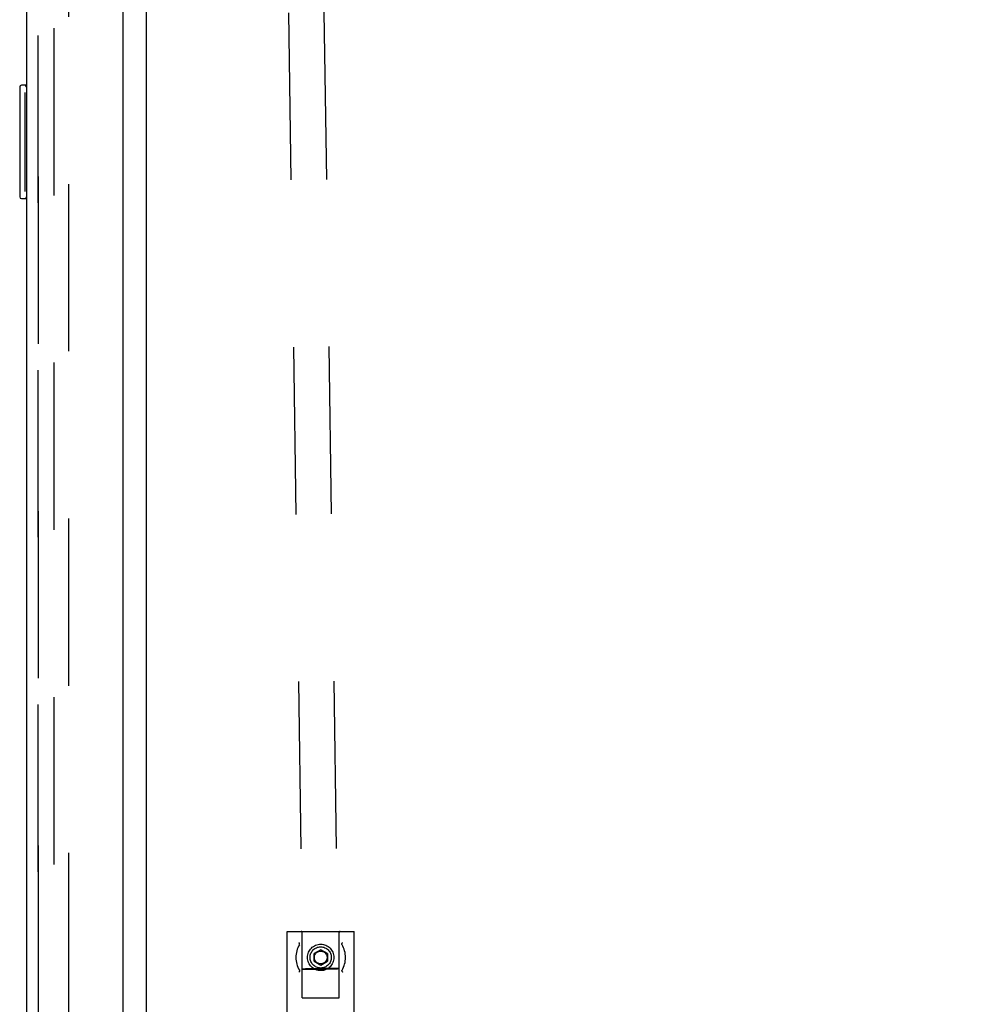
# Model space of a CAD drawing. Header units: inches. Extents: x 0 to 268, y 0 to 174.
# Tile 110 of 125: x 143.55 to 152.07, y 94.37 to 103.05. Entities that reach past the tile are written whole.
import ezdxf

# ---------------------------------------------------------------- set-up
doc = ezdxf.new("R2010")
doc.units = ezdxf.units.IN
doc.header["$LTSCALE"] = 14.754949
doc.header["$MEASUREMENT"] = 0
doc.linetypes.add('HIDDEN', pattern=[0.2, 0.1, -0.1])
doc.layers.get('0').update_dxf_attribs({"linetype": 'CONTINUOUS'})
for name, color, linetype in [('DEFAULT_2', 8, 'HIDDEN'), ('DIMENSIONS', 7, 'CONTINUOUS'), ('LEFT_OR_SECONDARY_DOOR_ASSEMBLY', 7, 'CONTINUOUS'), ('RIGHT_OR_MAIN_DOOR_ASSEMBLY', 7, 'CONTINUOUS')]:
    doc.layers.add(name, color=color, linetype=linetype)
doc.styles.get("Standard").update_dxf_attribs({"font": 'arial.ttf'})
doc.dimstyles.new('DIMSTYLE_1', dxfattribs={"dimtxt": 1.183552, "dimasz": 1.578069, "dimexe": 0.09, "dimexo": 0.07, "dimgap": 0.0375, "dimtad": 0, "dimtih": 1, "dimtoh": 1, "dimzin": 4, "dimdsep": 46, "dimtxsty": 'Standard', "dimblk": '_FILLED', "dimblk1": '_FILLED', "dimblk2": '_FILLED', "dimcen": 0.09, "dimadec": 3, "dimazin": 1, "dimtfac": 1, "dimtdec": 3, "dimtofl": 0, "dimtmove": 0, "dimatfit": 3, "dimldrblk": '_FILLED', "dimfxl": 0, "dimtolj": 1, "dimtzin": 4, "dimarcsym": 0})

# ---------------------------------------------------------------- blocks, each defined once
blk = doc.blocks.new('_FILLED')
at = {"color": 0, "linetype": 'ByBlock'}
blk.add_solid([(0, 0), (-1, 0.2), (-1, -0.2)], dxfattribs=at)
blk = doc.blocks.new('*D12')
at = {"layer": 'DIMENSIONS', "color": 2, "linetype": 'Continuous'}
for p, q in [((160.3208, 122.369), (160.3208, 119.6535)), ((143.7168, 121.0738), (149.3591, 121.0738)), ((160.3208, 121.0738), (154.6785, 121.0738))]:
    blk.add_line(p, q, dxfattribs=at)
at = {"layer": 'DIMENSIONS', "color": 2, "linetype": 'Continuous', "xscale": 1.5780694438, "yscale": 1.5780694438, "zscale": 1.5780694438, "rotation": 180}
blk.add_blockref('_FILLED', (143.7168, 121.0738), dxfattribs=at)
at = {"layer": 'DIMENSIONS', "color": 2, "linetype": 'Continuous', "xscale": 1.5780694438, "yscale": 1.5780694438, "zscale": 1.5780694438}
blk.add_blockref('_FILLED', (160.3208, 121.0738), dxfattribs=at)
at = {"layer": 'DIMENSIONS', "color": 2, "linetype": 'Continuous', "insert": (152.0188, 121.6656), "char_height": 1.18355, "width": 6.511736, "attachment_point": 2, "line_spacing_factor": 0.9}
blk.add_mtext('16.60\\PUSABLE\\PDEPTH', dxfattribs=at)

msp = doc.modelspace()

# ---------------------------------------------------------------- linework, layer by layer
at = {"color": 7, "linetype": 'Continuous'}
msp.add_line((144.6708, 54.5049), (144.6708, 127.9424), dxfattribs=at)
at = {"layer": 'DEFAULT_2', "color": 8, "linetype": 'HIDDEN'}
for p, q in [((145.5334, 129.6692), (146.0484, 94.6753)), ((145.8458, 129.6738), (146.3609, 94.6799)), ((143.8583, 54.2861), (143.8583, 128.1611)), ((143.9833, 128.1611), (143.9833, 54.2861)), ((145.9134, 93.9236), (145.9134, 95.0086)), ((145.9134, 95.0086), (146.5034, 95.0086)), ((146.0459, 94.4236), (146.0459, 94.9986)), ((146.3709, 94.4236), (146.3709, 94.9986)), ((146.5034, 93.9236), (146.5034, 95.0086)), ((146.2084, 94.8467), (146.1494, 94.8127)), ((146.1494, 94.7446), (146.1494, 94.8127)), ((146.2674, 94.8127), (146.2084, 94.8467)), ((146.2674, 94.8127), (146.2674, 94.7446)), ((146.1494, 94.7446), (146.2084, 94.7105)), ((146.2084, 94.7105), (146.2674, 94.7446)), ((146.0732, 94.6766), (146.0625, 94.6762)), ((146.0866, 94.677), (146.0732, 94.6766)), ((146.0733, 94.6747), (146.0866, 94.6747)), ((146.111, 94.6776), (146.0866, 94.677)), ((146.0866, 94.6747), (146.1111, 94.6748)), ((146.1397, 94.6783), (146.111, 94.6776)), ((146.1111, 94.6748), (146.1398, 94.675)), ((146.1714, 94.6788), (146.1397, 94.6783)), ((146.1398, 94.675), (146.1715, 94.6753)), ((146.2046, 94.6794), (146.1714, 94.6788)), ((146.1715, 94.6753), (146.2047, 94.6758)), ((146.2379, 94.6798), (146.2046, 94.6794)), ((146.2047, 94.6758), (146.2379, 94.6763)), ((146.2695, 94.6802), (146.2379, 94.6798)), ((146.2379, 94.6763), (146.2696, 94.6769)), ((146.2983, 94.6804), (146.2695, 94.6802)), ((146.2696, 94.6769), (146.2983, 94.6775)), ((146.3227, 94.6805), (146.2983, 94.6804)), ((146.2983, 94.6775), (146.3228, 94.6781)), ((146.3361, 94.6805), (146.3227, 94.6805)), ((146.3228, 94.6781), (146.3361, 94.6785)), ((146.3361, 94.6785), (146.3468, 94.6789)), ((146.3941, 94.6624), (146.3942, 94.6617)), ((146.0459, 94.4236), (146.3709, 94.4236))]:
    msp.add_line(p, q, dxfattribs=at)
for points in [[(146.022, 94.8937), (146.0223, 94.8951), (146.0224, 94.8968), (146.0221, 94.8986), (146.0215, 94.9005), (146.0205, 94.9026), (146.0192, 94.9047), (146.0177, 94.9068), (146.0158, 94.909)], [(146.0212, 94.8923), (146.0208, 94.8916), (146.0206, 94.8913)], [(146.022, 94.8937), (146.0219, 94.8935), (146.0218, 94.8933), (146.0216, 94.893), (146.0214, 94.8927), (146.0212, 94.8923)], [(146.3948, 94.8937), (146.3945, 94.8951), (146.3944, 94.8968), (146.3947, 94.8986), (146.3954, 94.9005), (146.3963, 94.9025), (146.3976, 94.9046), (146.3992, 94.9068), (146.401, 94.909)], [(146.3962, 94.8913), (146.3958, 94.892), (146.3956, 94.8923), (146.3954, 94.8927), (146.3952, 94.893), (146.395, 94.8933), (146.3949, 94.8935), (146.3948, 94.8937)], [(146.022, 94.6636), (146.0224, 94.6621), (146.0224, 94.6605), (146.0221, 94.6587), (146.0214, 94.6567), (146.0205, 94.6547), (146.0192, 94.6526), (146.0177, 94.6504), (146.0158, 94.6483)], [(146.0206, 94.666), (146.021, 94.6652), (146.0212, 94.6649), (146.0214, 94.6646), (146.0216, 94.6643), (146.0218, 94.664), (146.0219, 94.6637), (146.022, 94.6636)], [(146.0625, 94.6762), (146.0583, 94.676), (146.0548, 94.6759), (146.052, 94.6757), (146.05, 94.6756), (146.0488, 94.6754), (146.0484, 94.6753)], [(146.0484, 94.6753), (146.0488, 94.6752), (146.05, 94.675), (146.052, 94.6749), (146.0548, 94.6749), (146.0583, 94.6748), (146.0626, 94.6747), (146.0733, 94.6747)], [(146.3609, 94.6799), (146.3605, 94.68), (146.3593, 94.6801), (146.3573, 94.6802), (146.3546, 94.6803), (146.351, 94.6804), (146.3468, 94.6804), (146.3361, 94.6805)], [(146.3468, 94.6789), (146.3511, 94.6791), (146.3546, 94.6793), (146.3573, 94.6794), (146.3593, 94.6796), (146.3605, 94.6797), (146.3609, 94.6799)], [(146.3941, 94.6624), (146.3945, 94.663), (146.3949, 94.6636), (146.3952, 94.6642), (146.3955, 94.6648), (146.3959, 94.6654), (146.3962, 94.666)], [(146.3942, 94.6617), (146.3948, 94.6588), (146.3953, 94.6568), (146.3963, 94.6548), (146.3976, 94.6527), (146.3992, 94.6505), (146.401, 94.6483)]]:
    msp.add_lwpolyline(points, dxfattribs=at)
for radius in [0.1163, 0.0935, 0.0563]:
    msp.add_circle((146.2084, 94.7786), radius, dxfattribs=at)
for centre, radius, start, end in [((146.0359, 94.9986), 0.01, 0, 90), ((146.3809, 94.9986), 0.01, 90, 180), ((146.2084, 94.7786), 0.219, 149.05057, 210.95174), ((146.2084, 94.7786), 0.219, 329.04789, 30.95048)]:
    msp.add_arc(centre, radius, start, end, dxfattribs=at)
at = {"layer": 'LEFT_OR_SECONDARY_DOOR_ASSEMBLY', "color": 8, "linetype": 'HIDDEN'}
msp.add_line((143.7168, 54.2201), (143.7168, 128.2271), dxfattribs=at)
at = {"layer": 'RIGHT_OR_MAIN_DOOR_ASSEMBLY', "color": 3, "linetype": 'Continuous'}
for p, q in [((144.4668, 54.0976), (144.4668, 128.3496)), ((143.6128, 128.2271), (143.6128, 54.2201))]:
    msp.add_line(p, q, dxfattribs=at)
at = {"layer": 'RIGHT_OR_MAIN_DOOR_ASSEMBLY', "color": 8, "linetype": 'HIDDEN'}
msp.add_line((143.7168, 128.2271), (143.7168, 54.2201), dxfattribs=at)
at = {"layer": 'RIGHT_OR_MAIN_DOOR_ASSEMBLY', "color": 7, "linetype": 'Continuous'}
for p, q in [((143.5528, 102.4586), (143.5528, 101.4886)), ((143.6128, 102.4736), (143.5678, 102.4736)), ((143.5995, 102.3736), (143.5995, 101.5736)), ((143.5678, 101.4736), (143.6128, 101.4736))]:
    msp.add_line(p, q, dxfattribs=at)
for points in [[(143.5978, 102.4098), (143.5983, 102.4041), (143.5987, 102.3983), (143.599, 102.3923), (143.5993, 102.3861), (143.5994, 102.3799), (143.5995, 102.3736)], [(143.5995, 101.5736), (143.5994, 101.5673), (143.5992, 101.5611), (143.599, 101.555), (143.5987, 101.549), (143.5983, 101.5431), (143.5978, 101.5374)]]:
    msp.add_lwpolyline(points, dxfattribs=at)
for centre, start, end in [((143.5678, 102.4586), 90, 180), ((143.5978, 102.4586), 0, 90), ((143.5678, 101.4886), 180, 270), ((143.5978, 101.4886), 270, 360)]:
    msp.add_arc(centre, 0.015, start, end, dxfattribs=at)

# ---------------------------------------------------------------- dimensions: what is measured, and where the dimension line sits
at = {"layer": 'DIMENSIONS', "color": 2, "linetype": 'Continuous'}
dim = msp.add_linear_dim(base=(160.3208, 121.0738), p1=(143.7168, 54.0776), p2=(160.3208, 119.5835), text='<>\\PUSABLE\\PDEPTH', dimstyle='DIMSTYLE_1', dxfattribs=at)
dim.commit()
dim.dimension.update_dxf_attribs({"geometry": '*D12', "text_midpoint": (152.0188, 119.2985), "dimtype": 160})

doc.saveas('drawing.dxf')
